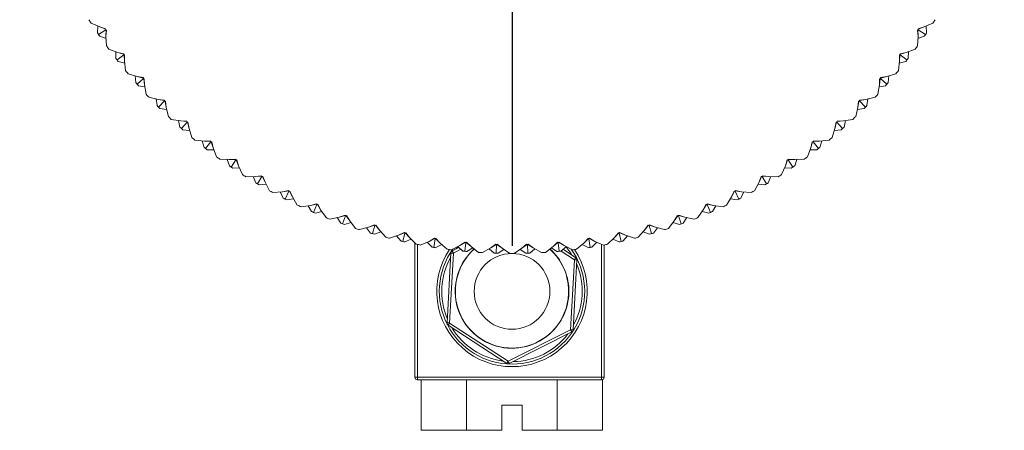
# Model space of a CAD drawing. Header units: inches. Extents: x 1.8 to 14.2, y 0.2 to 10.6.
# Tile 26 of 39: x 7.397 to 9.347, y 8.248 to 9.061. Entities that reach past the tile are written whole.
import ezdxf

# ---------------------------------------------------------------- set-up
doc = ezdxf.new("R2010")
doc.units = ezdxf.units.IN
doc.header["$MEASUREMENT"] = 0
doc.layers.add('FORMAT', color=7, linetype='Continuous')

# ---------------------------------------------------------------- blocks, each defined once
blk = doc.blocks.new('SW_CENTERMARKSYMBOL_0')
at = {"layer": 'FORMAT', "color": 0}
for p, q in [((0, 0.2), (0, 0.975)), ((0, 0), (0, 0.1)), ((-0.2, 0), (-0.975, 0)), ((0, 0), (-0.1, 0)), ((0, 0), (0, -0.1)), ((0, 0), (0.1, 0)), ((0.2, 0), (0.975, 0)), ((0, -0.2), (0, -0.975))]:
    blk.add_line(p, q, dxfattribs=at)

msp = doc.modelspace()

# ---------------------------------------------------------------- linework, layer by layer
at = {"color": 7, "linetype": 'Continuous', "lineweight": 15}
for p, q in [((7.5559, 9.0467), (7.5387, 9.0544)), ((7.5514, 9.0351), (7.5521, 9.0484)), ((9.2062, 9.0544), (9.189, 9.0467)), ((9.1935, 9.0351), (9.1929, 9.0484)), ((7.5678, 9.0414), (7.5537, 9.0318)), ((7.5677, 9.0431), (7.5559, 9.0467)), ((7.5559, 9.0467), (7.5678, 9.0423)), ((7.5678, 9.0414), (7.5677, 9.0431)), ((7.5694, 9.0407), (7.5678, 9.0414)), ((7.5684, 9.0284), (7.5686, 9.041)), ((7.5684, 9.0284), (7.5694, 9.0407)), ((9.1772, 9.0414), (9.1756, 9.0407)), ((9.1756, 9.0407), (9.1766, 9.0284)), ((9.1766, 9.0284), (9.1763, 9.041)), ((9.189, 9.0467), (9.1772, 9.0431)), ((9.189, 9.0467), (9.1772, 9.0423)), ((9.1772, 9.0431), (9.1772, 9.0414)), ((9.1772, 9.0414), (9.1913, 9.0318)), ((7.5559, 9.0284), (7.5686, 9.0242)), ((7.5692, 9.0096), (7.5684, 9.0284)), ((9.1766, 9.0284), (9.1757, 9.0096)), ((9.189, 9.0284), (9.1764, 9.0242)), ((7.5916, 8.9965), (7.5739, 9.0031)), ((7.5878, 8.9846), (7.5876, 8.998)), ((7.6037, 8.9919), (7.5902, 8.9814)), ((7.6035, 8.9936), (7.5916, 8.9965)), ((7.5916, 8.9965), (7.6036, 8.9928)), ((7.6037, 8.9919), (7.6035, 8.9936)), ((7.6053, 8.9913), (7.6037, 8.9919)), ((7.6051, 8.979), (7.6045, 8.9916)), ((7.6051, 8.979), (7.6053, 8.9913)), ((9.1412, 8.9919), (9.1396, 8.9913)), ((9.1396, 8.9913), (9.1398, 8.979)), ((9.1398, 8.979), (9.1404, 8.9916)), ((9.1414, 8.9936), (9.1412, 8.9919)), ((9.1412, 8.9919), (9.1547, 8.9814)), ((9.1534, 8.9965), (9.1413, 8.9928)), ((9.1534, 8.9965), (9.1414, 8.9936)), ((9.171, 9.0031), (9.1534, 8.9965)), ((9.1572, 8.9846), (9.1574, 8.998)), ((7.5927, 8.9783), (7.6056, 8.9748)), ((7.6071, 8.9603), (7.6051, 8.979)), ((9.1398, 8.979), (9.1378, 8.9603)), ((9.1523, 8.9783), (9.1394, 8.9748)), ((7.6303, 8.9486), (7.6122, 8.9541)), ((9.1327, 8.9541), (9.1147, 8.9486)), ((7.6272, 8.9365), (7.6262, 8.9498)), ((7.6427, 8.9448), (7.6299, 8.9335)), ((7.6424, 8.9465), (7.6303, 8.9486)), ((7.6303, 8.9486), (7.6425, 8.9457)), ((7.6427, 8.9448), (7.6424, 8.9465)), ((7.6443, 8.9443), (7.6427, 8.9448)), ((7.6449, 8.932), (7.6435, 8.9446)), ((7.6449, 8.932), (7.6443, 8.9443)), ((7.6481, 8.9134), (7.6449, 8.932)), ((9.1001, 8.932), (9.0969, 8.9134)), ((9.1001, 8.932), (9.1014, 8.9446)), ((9.1006, 8.9443), (9.1001, 8.932)), ((9.1023, 8.9448), (9.1006, 8.9443)), ((9.1026, 8.9465), (9.1023, 8.9448)), ((9.1023, 8.9448), (9.1151, 8.9335)), ((9.1147, 8.9486), (9.1024, 8.9457)), ((9.1147, 8.9486), (9.1026, 8.9465)), ((9.1177, 8.9365), (9.1187, 8.9498)), ((7.6325, 8.9305), (7.6456, 8.9279)), ((9.1124, 8.9305), (9.0994, 8.9279)), ((7.6719, 8.9033), (7.6535, 8.9076)), ((7.6696, 8.891), (7.6678, 8.9042)), ((7.6841, 8.902), (7.6719, 8.9033)), ((7.6719, 8.9033), (7.6843, 8.9011)), ((7.6845, 8.9003), (7.6724, 8.8882)), ((7.6845, 8.9003), (7.6841, 8.902)), ((7.6862, 8.8999), (7.6845, 8.9003)), ((7.6875, 8.8876), (7.6854, 8.9001)), ((7.6875, 8.8876), (7.6862, 8.8999)), ((9.0574, 8.8876), (9.0596, 8.9001)), ((9.0587, 8.8999), (9.0574, 8.8876)), ((9.0604, 8.9003), (9.0587, 8.8999)), ((9.0608, 8.902), (9.0604, 8.9003)), ((9.0604, 8.9003), (9.0725, 8.8882)), ((9.0731, 8.9033), (9.0606, 8.9011)), ((9.0731, 8.9033), (9.0608, 8.902)), ((9.0914, 8.9076), (9.0731, 8.9033)), ((9.0753, 8.891), (9.0772, 8.9042)), ((7.6753, 8.8854), (7.6885, 8.8835)), ((7.6919, 8.8693), (7.6875, 8.8876)), ((9.0574, 8.8876), (9.0531, 8.8693)), ((9.0697, 8.8854), (9.0565, 8.8835)), ((7.7163, 8.8606), (7.6977, 8.8638)), ((7.7148, 8.8483), (7.7121, 8.8613)), ((7.7286, 8.8601), (7.7163, 8.8606)), ((7.7163, 8.8606), (7.7288, 8.8593)), ((7.7291, 8.8584), (7.7178, 8.8456)), ((7.7291, 8.8584), (7.7286, 8.8601)), ((7.7308, 8.8581), (7.7291, 8.8584)), ((7.7329, 8.846), (7.7299, 8.8583)), ((7.7329, 8.846), (7.7308, 8.8581)), ((9.0121, 8.846), (9.015, 8.8583)), ((9.0142, 8.8581), (9.0121, 8.846)), ((9.0159, 8.8584), (9.0142, 8.8581)), ((9.0164, 8.8601), (9.0159, 8.8584)), ((9.0159, 8.8584), (9.0272, 8.8456)), ((9.0287, 8.8606), (9.0161, 8.8593)), ((9.0287, 8.8606), (9.0164, 8.8601)), ((9.0473, 8.8638), (9.0287, 8.8606)), ((9.0302, 8.8483), (9.0328, 8.8613)), ((7.7208, 8.843), (7.7341, 8.842)), ((7.7383, 8.828), (7.7329, 8.846)), ((9.0121, 8.846), (9.0066, 8.828)), ((9.0242, 8.843), (9.0109, 8.842)), ((7.7632, 8.8209), (7.7445, 8.8229)), ((7.7625, 8.8084), (7.759, 8.8213)), ((7.7756, 8.8211), (7.7632, 8.8209)), ((7.7632, 8.8209), (7.7759, 8.8203)), ((7.7762, 8.8195), (7.7657, 8.806)), ((7.7762, 8.8195), (7.7756, 8.8211)), ((7.7779, 8.8193), (7.7762, 8.8195)), ((7.7807, 8.8073), (7.777, 8.8194)), ((7.7807, 8.8073), (7.7779, 8.8193)), ((8.9642, 8.8073), (8.9679, 8.8194)), ((8.9671, 8.8193), (8.9642, 8.8073)), ((8.9688, 8.8195), (8.9671, 8.8193)), ((8.9694, 8.8211), (8.9688, 8.8195)), ((8.9688, 8.8195), (8.9793, 8.806)), ((8.9817, 8.8209), (8.9691, 8.8203)), ((8.9817, 8.8209), (8.9694, 8.8211)), ((9.0004, 8.8229), (8.9817, 8.8209)), ((8.9824, 8.8084), (8.9859, 8.8213)), ((7.7689, 8.8035), (7.7822, 8.8033)), ((7.7873, 8.7897), (7.7807, 8.8073)), ((8.9642, 8.8073), (8.9576, 8.7897)), ((8.9761, 8.8035), (8.9627, 8.8033)), ((7.8126, 8.7841), (7.7938, 8.785)), ((7.8127, 8.7717), (7.8084, 8.7843)), ((7.8249, 8.7851), (7.8126, 8.7841)), ((7.8126, 8.7841), (7.8253, 8.7844)), ((7.8256, 8.7835), (7.816, 8.7694)), ((7.8256, 8.7835), (7.8249, 8.7851)), ((7.8273, 8.7835), (7.8256, 8.7835)), ((7.8309, 8.7717), (7.8265, 8.7835)), ((7.8309, 8.7717), (7.8273, 8.7835)), ((8.9176, 8.7835), (8.914, 8.7717)), ((8.914, 8.7717), (8.9184, 8.7835)), ((8.9193, 8.7835), (8.9176, 8.7835)), ((8.92, 8.7851), (8.9193, 8.7835)), ((8.9193, 8.7835), (8.9289, 8.7694)), ((8.9323, 8.7841), (8.9197, 8.7844)), ((8.9323, 8.7841), (8.92, 8.7851)), ((8.9511, 8.785), (8.9323, 8.7841)), ((8.9323, 8.7717), (8.9365, 8.7843)), ((7.8193, 8.7672), (7.8327, 8.7678)), ((7.8386, 8.7545), (7.8309, 8.7717)), ((8.914, 8.7717), (8.9063, 8.7545)), ((8.9256, 8.7672), (8.9123, 8.7678)), ((7.8642, 8.7506), (7.8454, 8.7502)), ((7.8651, 8.7381), (7.86, 8.7505)), ((7.8764, 8.7523), (7.8642, 8.7506)), ((7.8642, 8.7506), (7.8768, 8.7516)), ((7.8772, 8.7508), (7.8685, 8.7361)), ((7.8772, 8.7508), (7.8764, 8.7523)), ((7.8789, 8.7508), (7.8772, 8.7508)), ((7.8833, 8.7393), (7.8781, 8.7508)), ((7.8833, 8.7393), (7.8789, 8.7508)), ((7.892, 8.7226), (7.8833, 8.7393)), ((8.8617, 8.7393), (8.8529, 8.7226)), ((8.866, 8.7508), (8.8617, 8.7393)), ((8.8617, 8.7393), (8.8668, 8.7508)), ((8.8677, 8.7508), (8.866, 8.7508)), ((8.8685, 8.7523), (8.8677, 8.7508)), ((8.8677, 8.7508), (8.8764, 8.7361)), ((8.8807, 8.7506), (8.8681, 8.7516)), ((8.8807, 8.7506), (8.8685, 8.7523)), ((8.8799, 8.7381), (8.8849, 8.7505)), ((8.8996, 8.7502), (8.8807, 8.7506)), ((7.872, 8.7341), (7.8852, 8.7356)), ((7.9178, 8.7203), (7.899, 8.7188)), ((7.9194, 8.708), (7.9136, 8.72)), ((7.9299, 8.7228), (7.9178, 8.7203)), ((7.9178, 8.7203), (7.9303, 8.7221)), ((7.9308, 8.7214), (7.923, 8.7061)), ((7.9308, 8.7214), (7.9299, 8.7228)), ((7.9325, 8.7215), (7.9308, 8.7214)), ((7.9375, 8.7103), (7.9317, 8.7214)), ((7.9375, 8.7103), (7.9325, 8.7215)), ((8.8124, 8.7215), (8.8074, 8.7103)), ((8.8074, 8.7103), (8.8133, 8.7214)), ((8.8142, 8.7214), (8.8124, 8.7215)), ((8.8151, 8.7228), (8.8142, 8.7214)), ((8.8142, 8.7214), (8.8219, 8.7061)), ((8.8271, 8.7203), (8.8146, 8.7221)), ((8.8271, 8.7203), (8.8151, 8.7228)), ((8.8255, 8.708), (8.8313, 8.72)), ((8.8459, 8.7188), (8.8271, 8.7203)), ((8.873, 8.7341), (8.8597, 8.7356)), ((7.9266, 8.7043), (7.9397, 8.7066)), ((7.9473, 8.6942), (7.9375, 8.7103)), ((8.8074, 8.7103), (8.7976, 8.6942)), ((8.8183, 8.7043), (8.8052, 8.7066)), ((7.9732, 8.6935), (7.9546, 8.6908)), ((7.9756, 8.6813), (7.969, 8.6929)), ((7.9851, 8.6967), (7.9732, 8.6935)), ((7.9732, 8.6935), (7.9856, 8.6961)), ((7.9861, 8.6953), (7.9793, 8.6796)), ((7.983, 8.6781), (7.9959, 8.6812)), ((7.9861, 8.6953), (7.9851, 8.6967)), ((7.9878, 8.6956), (7.9861, 8.6953)), ((7.9935, 8.6847), (7.987, 8.6955)), ((7.9935, 8.6847), (7.9878, 8.6956)), ((8.0043, 8.6692), (7.9935, 8.6847)), ((8.7514, 8.6847), (8.7406, 8.6692)), ((8.762, 8.6781), (8.749, 8.6812)), ((8.7572, 8.6956), (8.7514, 8.6847)), ((8.7514, 8.6847), (8.758, 8.6955)), ((8.7589, 8.6953), (8.7572, 8.6956)), ((8.7599, 8.6967), (8.7589, 8.6953)), ((8.7589, 8.6953), (8.7656, 8.6796)), ((8.7717, 8.6935), (8.7594, 8.6961)), ((8.7717, 8.6935), (8.7599, 8.6967)), ((8.7693, 8.6813), (8.7759, 8.6929)), ((8.7904, 8.6908), (8.7717, 8.6935)), ((8.0302, 8.6702), (8.0118, 8.6663)), ((8.0333, 8.6581), (8.0261, 8.6693)), ((8.0418, 8.6742), (8.0302, 8.6702)), ((8.0302, 8.6702), (8.0424, 8.6735)), ((8.0429, 8.6728), (8.0371, 8.6568)), ((8.0409, 8.6554), (8.0536, 8.6594)), ((8.0429, 8.6728), (8.0418, 8.6742)), ((8.0446, 8.6732), (8.0429, 8.6728)), ((8.051, 8.6627), (8.0438, 8.673)), ((8.051, 8.6627), (8.0446, 8.6732)), ((8.0627, 8.6479), (8.051, 8.6627)), ((8.6939, 8.6627), (8.6822, 8.6479)), ((8.704, 8.6554), (8.6913, 8.6594)), ((8.7003, 8.6732), (8.6939, 8.6627)), ((8.6939, 8.6627), (8.7012, 8.673)), ((8.702, 8.6728), (8.7003, 8.6732)), ((8.7031, 8.6742), (8.702, 8.6728)), ((8.702, 8.6728), (8.7078, 8.6568)), ((8.7148, 8.6702), (8.7026, 8.6735)), ((8.7148, 8.6702), (8.7031, 8.6742)), ((8.7116, 8.6581), (8.7189, 8.6693)), ((8.7332, 8.6663), (8.7148, 8.6702)), ((8.0885, 8.6505), (8.0704, 8.6455)), ((8.0924, 8.6387), (8.0844, 8.6493)), ((8.0999, 8.6552), (8.0885, 8.6505)), ((8.0885, 8.6505), (8.1004, 8.6546)), ((8.101, 8.6539), (8.0963, 8.6375)), ((8.101, 8.6539), (8.0999, 8.6552)), ((8.1001, 8.6364), (8.1126, 8.6412)), ((8.1027, 8.6544), (8.101, 8.6539)), ((8.1098, 8.6443), (8.1019, 8.6542)), ((8.1098, 8.6443), (8.1027, 8.6544)), ((8.1224, 8.6303), (8.1098, 8.6443)), ((8.159, 8.6399), (8.148, 8.6345)), ((8.148, 8.6345), (8.1596, 8.6394)), ((8.1602, 8.6387), (8.1565, 8.6221)), ((8.1602, 8.6387), (8.159, 8.6399)), ((8.1619, 8.6393), (8.1602, 8.6387)), ((8.1695, 8.6297), (8.1611, 8.639)), ((8.1695, 8.6297), (8.1619, 8.6393)), ((8.5831, 8.6393), (8.5754, 8.6297)), ((8.5754, 8.6297), (8.5839, 8.639)), ((8.5847, 8.6387), (8.5831, 8.6393)), ((8.5859, 8.6399), (8.5847, 8.6387)), ((8.5847, 8.6387), (8.5884, 8.6221)), ((8.597, 8.6345), (8.5853, 8.6394)), ((8.597, 8.6345), (8.5859, 8.6399)), ((8.6352, 8.6443), (8.6225, 8.6303)), ((8.6448, 8.6364), (8.6324, 8.6412)), ((8.6422, 8.6544), (8.6352, 8.6443)), ((8.6352, 8.6443), (8.6431, 8.6542)), ((8.6439, 8.6539), (8.6422, 8.6544)), ((8.6451, 8.6552), (8.6439, 8.6539)), ((8.6439, 8.6539), (8.6487, 8.6375)), ((8.6564, 8.6505), (8.6445, 8.6546)), ((8.6564, 8.6505), (8.6451, 8.6552)), ((8.6525, 8.6387), (8.6605, 8.6493)), ((8.6746, 8.6455), (8.6564, 8.6505)), ((8.148, 8.6345), (8.1301, 8.6283)), ((8.1526, 8.623), (8.144, 8.6331)), ((8.1604, 8.6212), (8.1726, 8.6267)), ((8.183, 8.6165), (8.1695, 8.6297)), ((8.18, 8.3532), (8.18, 8.6195)), ((8.2083, 8.6223), (8.1909, 8.615)), ((8.2136, 8.6111), (8.2044, 8.6207)), ((8.219, 8.6284), (8.2083, 8.6223)), ((8.2083, 8.6223), (8.2196, 8.6279)), ((8.2203, 8.6273), (8.2176, 8.6104)), ((8.2203, 8.6273), (8.219, 8.6284)), ((8.2219, 8.628), (8.2203, 8.6273)), ((8.2301, 8.6188), (8.2211, 8.6276)), ((8.2301, 8.6188), (8.2219, 8.628)), ((8.2795, 8.6207), (8.2693, 8.6139)), ((8.2693, 8.6139), (8.2802, 8.6202)), ((8.2809, 8.6196), (8.2793, 8.6026)), ((8.2809, 8.6196), (8.2795, 8.6207)), ((8.2825, 8.6204), (8.2809, 8.6196)), ((8.2913, 8.6118), (8.2817, 8.62)), ((8.2913, 8.6118), (8.2825, 8.6204)), ((8.4625, 8.6204), (8.4537, 8.6118)), ((8.4537, 8.6118), (8.4632, 8.62)), ((8.464, 8.6196), (8.4625, 8.6204)), ((8.4654, 8.6207), (8.464, 8.6196)), ((8.464, 8.6196), (8.4656, 8.6026)), ((8.4757, 8.6139), (8.4647, 8.6202)), ((8.4757, 8.6139), (8.4654, 8.6207)), ((8.5231, 8.628), (8.5148, 8.6188)), ((8.5148, 8.6188), (8.5239, 8.6276)), ((8.5247, 8.6273), (8.5231, 8.628)), ((8.526, 8.6284), (8.5247, 8.6273)), ((8.5247, 8.6273), (8.5273, 8.6104)), ((8.5367, 8.6223), (8.5253, 8.6279)), ((8.5367, 8.6223), (8.526, 8.6284)), ((8.5313, 8.6111), (8.5406, 8.6207)), ((8.554, 8.615), (8.5367, 8.6223)), ((8.5754, 8.6297), (8.5619, 8.6165)), ((8.5845, 8.6212), (8.5724, 8.6267)), ((8.5924, 8.623), (8.601, 8.6331)), ((8.6148, 8.6283), (8.597, 8.6345)), ((8.2216, 8.6098), (8.2333, 8.6161)), ((8.2444, 8.6065), (8.2301, 8.6188)), ((8.2693, 8.6139), (8.2524, 8.6055)), ((8.2542, 8.6035), (8.2675, 8.6102)), ((8.2753, 8.603), (8.2655, 8.612)), ((8.2833, 8.6023), (8.2947, 8.6092)), ((8.3063, 8.6004), (8.2913, 8.6118)), ((8.3306, 8.6093), (8.3143, 8.5999)), ((8.3374, 8.5988), (8.327, 8.6072)), ((8.3405, 8.6167), (8.3306, 8.6093)), ((8.3306, 8.6093), (8.3412, 8.6163)), ((8.3419, 8.6158), (8.3405, 8.6167)), ((8.3419, 8.6158), (8.3414, 8.5987)), ((8.3434, 8.6166), (8.3419, 8.6158)), ((8.3528, 8.6086), (8.3427, 8.6162)), ((8.3528, 8.6086), (8.3434, 8.6166)), ((8.3454, 8.5986), (8.3563, 8.6063)), ((8.3685, 8.5982), (8.3528, 8.6086)), ((8.3922, 8.6086), (8.3765, 8.5982)), ((8.3996, 8.5986), (8.3887, 8.6063)), ((8.4015, 8.6166), (8.3922, 8.6086)), ((8.3922, 8.6086), (8.4023, 8.6162)), ((8.403, 8.6158), (8.4015, 8.6166)), ((8.4045, 8.6167), (8.403, 8.6158)), ((8.403, 8.6158), (8.4036, 8.5987)), ((8.4143, 8.6093), (8.4038, 8.6163)), ((8.4143, 8.6093), (8.4045, 8.6167)), ((8.4076, 8.5988), (8.418, 8.6072)), ((8.4306, 8.5999), (8.4143, 8.6093)), ((8.4537, 8.6118), (8.4386, 8.6004)), ((8.4616, 8.6023), (8.4503, 8.6092)), ((8.4696, 8.603), (8.4795, 8.612)), ((8.4735, 8.6065), (8.4989, 8.5899)), ((8.4926, 8.6055), (8.4757, 8.6139)), ((8.5148, 8.6188), (8.5005, 8.6065)), ((8.5234, 8.6098), (8.5116, 8.6161)), ((8.555, 8.6152), (8.555, 8.3532)), ((8.2438, 8.4609), (8.2515, 8.5993)), ((8.2565, 8.599), (8.2488, 8.4606)), ((8.4885, 8.4474), (8.4961, 8.5857)), ((8.5011, 8.5854), (8.4934, 8.4471)), ((8.3621, 8.3806), (8.2461, 8.4565)), ((8.2488, 8.4606), (8.3648, 8.3848)), ((8.3648, 8.3848), (8.4885, 8.4474)), ((8.4907, 8.4429), (8.3671, 8.3804)), ((8.185, 8.3532), (8.55, 8.3532)), ((8.55, 8.3482), (8.185, 8.3482)), ((8.1923, 8.2482), (8.1923, 8.3482)), ((8.2821, 8.2482), (8.2821, 8.3482)), ((8.4617, 8.2482), (8.4617, 8.3482)), ((8.555, 8.3532), (8.55, 8.3532)), ((8.5515, 8.2482), (8.5515, 8.3484)), ((8.3525, 8.2482), (8.3525, 8.2982)), ((8.3525, 8.2982), (8.3925, 8.2982)), ((8.3925, 8.2982), (8.3925, 8.2482)), ((8.2821, 8.2482), (8.1923, 8.2482)), ((8.3525, 8.2482), (8.2821, 8.2482)), ((8.4617, 8.2482), (8.3925, 8.2482)), ((8.5515, 8.2482), (8.4617, 8.2482))]:
    msp.add_line(p, q, dxfattribs=at)
at = {"color": 1, "linetype": 'Continuous', "lineweight": 15}
for p, q in [((8.185, 8.6161), (8.185, 8.3532)), ((8.2714, 8.6066), (8.2565, 8.599)), ((8.2656, 8.6121), (8.2618, 8.6073)), ((8.4961, 8.5857), (8.4696, 8.603)), ((8.55, 8.3532), (8.55, 8.6167))]:
    msp.add_line(p, q, dxfattribs=at)
at = {"color": 7, "linetype": 'Continuous', "lineweight": 15, "flags": 128}
for points in [[(8.2542, 8.6035), (8.2543, 8.6034), (8.2544, 8.6031), (8.2546, 8.6027), (8.2549, 8.6021), (8.2552, 8.6015), (8.2556, 8.6007), (8.2561, 8.5999), (8.2565, 8.599)], [(8.2515, 8.5993), (8.2516, 8.5993), (8.2519, 8.5992), (8.2523, 8.5992), (8.253, 8.5992), (8.2537, 8.5991), (8.2546, 8.5991), (8.2555, 8.599), (8.2565, 8.599)], [(8.4989, 8.5899), (8.4988, 8.5898), (8.4987, 8.5896), (8.4984, 8.5892), (8.4981, 8.5887), (8.4976, 8.588), (8.4972, 8.5873), (8.4967, 8.5865), (8.4961, 8.5857)], [(8.4961, 8.5857), (8.4971, 8.5856), (8.498, 8.5856), (8.4989, 8.5855), (8.4997, 8.5855), (8.5003, 8.5855), (8.5007, 8.5854), (8.501, 8.5854), (8.5011, 8.5854)], [(8.2488, 8.4606), (8.2478, 8.4607), (8.2469, 8.4607), (8.246, 8.4608), (8.2453, 8.4608), (8.2447, 8.4609), (8.2442, 8.4609), (8.2439, 8.4609), (8.2438, 8.4609)], [(8.2488, 8.4606), (8.2483, 8.4598), (8.2478, 8.459), (8.2473, 8.4583), (8.2469, 8.4577), (8.2465, 8.4572), (8.2463, 8.4568), (8.2461, 8.4565), (8.2461, 8.4565)], [(8.4934, 8.4471), (8.4933, 8.4471), (8.4931, 8.4471), (8.4926, 8.4471), (8.492, 8.4472), (8.4912, 8.4472), (8.4904, 8.4472), (8.4894, 8.4473), (8.4885, 8.4474)], [(8.4885, 8.4474), (8.4889, 8.4465), (8.4893, 8.4456), (8.4897, 8.4449), (8.49, 8.4442), (8.4903, 8.4436), (8.4905, 8.4432), (8.4907, 8.443), (8.4907, 8.4429)], [(8.3648, 8.3848), (8.3643, 8.384), (8.3638, 8.3832), (8.3633, 8.3825), (8.3629, 8.3819), (8.3625, 8.3813), (8.3623, 8.381), (8.3621, 8.3807), (8.3621, 8.3806)], [(8.3648, 8.3848), (8.3652, 8.384), (8.3657, 8.3831), (8.3661, 8.3823), (8.3664, 8.3817), (8.3667, 8.3811), (8.3669, 8.3807), (8.367, 8.3804), (8.3671, 8.3804)], [(8.18, 8.3532), (8.1801, 8.3532), (8.1804, 8.3532), (8.1808, 8.3532), (8.1814, 8.3532), (8.1822, 8.3532), (8.1831, 8.3532), (8.184, 8.3532), (8.185, 8.3532)], [(8.185, 8.3482), (8.185, 8.3483), (8.185, 8.3486), (8.185, 8.349), (8.185, 8.3496), (8.185, 8.3504), (8.185, 8.3513), (8.185, 8.3522), (8.185, 8.3532)], [(8.55, 8.3482), (8.55, 8.3483), (8.55, 8.3486), (8.55, 8.349), (8.55, 8.3496), (8.55, 8.3504), (8.55, 8.3513), (8.55, 8.3522), (8.55, 8.3532)]]:
    msp.add_lwpolyline(points, dxfattribs=at)
at = {"color": 1, "linetype": 'Continuous', "lineweight": 15, "flags": 128}
msp.add_lwpolyline([(8.4918, 8.5945), (8.4888, 8.5992), (8.4793, 8.6121)], dxfattribs=at)
at = {"color": 7, "linetype": 'Continuous', "lineweight": 15}
msp.add_circle((8.3725, 8.5232), 0.075, dxfattribs=at)
for centre, radius, start, end in [((8.3725, 9.5882), 0.99, 212.1684, 212.6316), ((8.3725, 9.5882), 0.99, 327.3684, 327.8316), ((8.3725, 9.5882), 0.99, 213.9676, 214.2), ((8.3725, 9.5882), 0.99, 214.2, 214.4324), ((8.3725, 9.5882), 0.99, 325.5676, 325.8), ((8.3725, 9.5882), 0.99, 325.8, 326.0324), ((8.3725, 9.5882), 0.99, 215.7684, 216.2316), ((8.3725, 9.5882), 0.99, 323.7684, 324.2316), ((8.3725, 9.5882), 0.99, 217.5676, 217.8), ((8.3725, 9.5882), 0.99, 217.8, 218.0324), ((8.3725, 9.5882), 0.99, 321.9676, 322.2), ((8.3725, 9.5882), 0.99, 322.2, 322.4324), ((8.3725, 9.5882), 0.99, 219.3684, 219.8316), ((8.3725, 9.5882), 0.99, 320.1684, 320.6316), ((8.3725, 9.5882), 0.99, 221.1676, 221.4), ((8.3725, 9.5882), 0.99, 221.4, 221.6324), ((8.3725, 9.5882), 0.99, 318.3676, 318.6), ((8.3725, 9.5882), 0.99, 318.6, 318.8324), ((8.3725, 9.5882), 0.99, 222.9684, 223.4316), ((8.3725, 9.5882), 0.99, 316.5684, 317.0316), ((8.3725, 9.5882), 0.99, 224.7676, 225), ((8.3725, 9.5882), 0.99, 225, 225.2324), ((8.3725, 9.5882), 0.99, 314.7676, 315), ((8.3725, 9.5882), 0.99, 315, 315.2324), ((8.3725, 9.5882), 0.99, 226.5684, 227.0316), ((8.3725, 9.5882), 0.99, 312.9684, 313.4316), ((8.3725, 9.5882), 0.99, 228.3676, 228.6), ((8.3725, 9.5882), 0.99, 228.6, 228.8324), ((8.3725, 9.5882), 0.99, 311.1676, 311.4), ((8.3725, 9.5882), 0.99, 311.4, 311.6324), ((8.3725, 9.5882), 0.99, 230.1684, 230.6316), ((8.3725, 9.5882), 0.99, 309.3684, 309.8316), ((8.3725, 9.5882), 0.99, 231.9676, 232.2), ((8.3725, 9.5882), 0.99, 232.2, 232.4324), ((8.3725, 9.5882), 0.99, 307.5676, 307.8), ((8.3725, 9.5882), 0.99, 307.8, 308.0324), ((8.3725, 9.5882), 0.99, 233.7684, 234.2316), ((8.3725, 9.5882), 0.99, 305.7684, 306.2316), ((8.3725, 9.5882), 0.99, 235.5676, 235.8), ((8.3725, 9.5882), 0.99, 235.8, 236.0324), ((8.3725, 9.5882), 0.99, 303.9676, 304.2), ((8.3725, 9.5882), 0.99, 304.2, 304.4324), ((8.3725, 9.5882), 0.99, 237.3684, 237.8316), ((8.3725, 9.5882), 0.99, 239.1676, 239.4), ((8.3725, 9.5882), 0.99, 239.4, 239.6324), ((8.3725, 9.5882), 0.99, 300.3676, 300.6), ((8.3725, 9.5882), 0.99, 300.6, 300.8324), ((8.3725, 9.5882), 0.99, 302.1684, 302.6316), ((8.3725, 9.5882), 0.99, 240.9684, 241.4316), ((8.3725, 9.5882), 0.99, 298.5684, 299.0316), ((8.3725, 9.5882), 0.99, 242.7676, 243), ((8.3725, 9.5882), 0.99, 243, 243.2324), ((8.3725, 9.5882), 0.99, 296.7676, 297), ((8.3725, 9.5882), 0.99, 297, 297.2324), ((8.3725, 9.5882), 0.99, 244.5684, 245.0316), ((8.3725, 9.5882), 0.99, 246.3676, 246.6), ((8.3725, 9.5882), 0.99, 246.6, 246.8324), ((8.3725, 9.5882), 0.99, 293.1676, 293.4), ((8.3725, 9.5882), 0.99, 293.4, 293.6324), ((8.3725, 9.5882), 0.99, 294.9684, 295.4316), ((8.3725, 9.5882), 0.99, 248.1684, 248.6316), ((8.3725, 9.5882), 0.99, 249.9676, 250.2), ((8.3725, 9.5882), 0.99, 289.8, 290.0324), ((8.3725, 9.5882), 0.99, 291.3684, 291.8316), ((8.3725, 9.5882), 0.99, 250.2, 250.4324), ((8.3725, 9.5882), 0.99, 251.7684, 252.2316), ((8.3725, 9.5882), 0.99, 253.5676, 253.8), ((8.3725, 9.5882), 0.99, 286.2, 286.4324), ((8.3725, 9.5882), 0.99, 287.7684, 288.2316), ((8.3725, 9.5882), 0.99, 289.5676, 289.8), ((8.3725, 9.5882), 0.99, 253.8, 254.0324), ((8.3725, 9.5882), 0.99, 255.3684, 255.8316), ((8.3725, 9.5882), 0.99, 257.1676, 257.4), ((8.3725, 9.5882), 0.99, 257.4, 257.6324), ((8.3725, 9.5882), 0.99, 282.3676, 282.6), ((8.3725, 9.5882), 0.99, 282.6, 282.8324), ((8.3725, 9.5882), 0.99, 284.1684, 284.6316), ((8.3725, 9.5882), 0.99, 285.9676, 286.2), ((8.3725, 9.5882), 0.99, 258.9684, 259.4316), ((8.3725, 9.5882), 0.99, 260.7676, 261), ((8.3725, 9.5882), 0.99, 261, 261.2324), ((8.3725, 8.5232), 0.144, 144.3753, 270), ((8.3725, 9.5882), 0.99, 262.5684, 263.0316), ((8.2565, 8.599), 0.005, 116.8254, 176.8254), ((8.3725, 8.5232), 0.1126, 131.7852, 315), ((8.3725, 9.5882), 0.99, 264.3676, 264.6), ((8.3725, 9.5882), 0.99, 264.6, 264.8324), ((8.3725, 9.5882), 0.99, 266.1684, 266.6316), ((8.3725, 8.5232), 0.144, 270, 35.6247), ((8.3725, 9.5882), 0.99, 273.3684, 273.8316), ((8.3725, 8.5232), 0.1126, 315, 48.2148), ((8.3725, 9.5882), 0.99, 275.1676, 275.4), ((8.3725, 9.5882), 0.99, 275.4, 275.6324), ((8.3725, 9.5882), 0.99, 276.9684, 277.4316), ((8.3725, 9.5882), 0.99, 278.7676, 279), ((8.3725, 9.5882), 0.99, 279, 279.2324), ((8.3725, 9.5882), 0.99, 280.5684, 281.0316), ((8.3725, 9.5882), 0.99, 267.9676, 268.2), ((8.3725, 9.5882), 0.99, 268.2, 268.4324), ((8.3725, 9.5882), 0.99, 269.7684, 270.2316), ((8.3725, 9.5882), 0.99, 271.5676, 271.8), ((8.3725, 9.5882), 0.99, 271.8, 272.0324), ((8.4961, 8.5857), 0.005, 356.8254, 56.8254), ((8.2488, 8.4606), 0.005, 176.8254, 236.8254), ((8.4885, 8.4474), 0.005, 296.8254, 356.8254), ((8.3648, 8.3848), 0.005, 236.8254, 296.8254), ((8.185, 8.3532), 0.005, 180, 270), ((8.55, 8.3532), 0.005, 270, 0)]:
    msp.add_arc(centre, radius, start, end, dxfattribs=at)
at = {"color": 1, "linetype": 'Continuous', "lineweight": 15}
for radius, start, end in [(0.149, 146.226, 33.774), (0.1122, 131.7454, 326.8254), (0.1122, 326.8254, 48.2546), (0.139, 150.8891, 202.7618), (0.139, 330.8891, 22.7618), (0.139, 210.8891, 262.7618), (0.139, 270.8891, 322.7618)]:
    msp.add_arc((8.3725, 8.5232), radius, start, end, dxfattribs=at)

# ---------------------------------------------------------------- block references
at = {"layer": 'FORMAT'}
msp.add_blockref('SW_CENTERMARKSYMBOL_0', (8.3725, 9.5882), dxfattribs=at)

doc.saveas('drawing.dxf')
